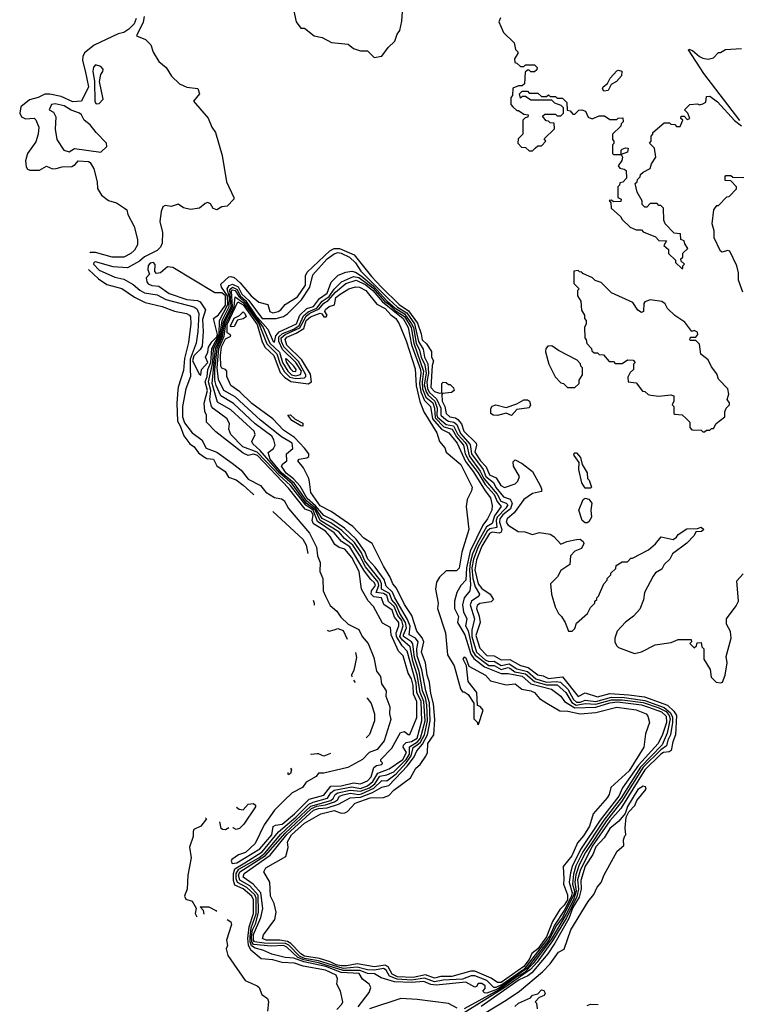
# Model space of a CAD drawing. Extents: x 2380107 to 2585170, y 384273 to 546161.
# Tile 152 of 256: x 2533062 to 2537163, y 411990 to 417598. Entities that reach past the tile are written whole.
import ezdxf

# ---------------------------------------------------------------- set-up
doc = ezdxf.new("R2010")
doc.units = 0

msp = doc.modelspace()

# ---------------------------------------------------------------- linework, layer by layer
at = {"layer": '0CON05XD'}
for points in [[(2534623.3, 417655), (2534637.5, 417585), (2534665, 417550), (2534685, 417550), (2534740, 417505), (2534786.4, 417496.4), (2534838.3, 417468.3), (2534935, 417457.5), (2534963.9, 417433.9), (2535005, 417420), (2535045, 417420), (2535083, 417383), (2535125, 417390), (2535161.7, 417438.3), (2535200, 417475), (2535212.5, 417515), (2535227.5, 417535), (2535240.7, 417589.3), (2535251.2, 417755)], [(2533727.1, 417605), (2533715, 417574.2), (2533685, 417542.9), (2533656.2, 417525), (2533623.8, 417516.2), (2533487.5, 417452.5), (2533431.2, 417408.8), (2533421.7, 417388.3), (2533421.2, 417365), (2533436.5, 417306.5), (2533455.4, 417215), (2533415, 417134.2), (2533365, 417130), (2533299.2, 417159.2), (2533235, 417174), (2533206, 417174), (2533167.5, 417155), (2533118.8, 417141.2), (2533068.8, 417101.2), (2533062.5, 417065), (2533073.6, 417043.6), (2533095, 417032.5), (2533145, 417036.7), (2533155, 417027.5), (2533171.2, 416985), (2533168, 416945), (2533155, 416902.5), (2533106.2, 416835), (2533095.7, 416794.3), (2533100, 416760), (2533106.9, 416746.9), (2533120.3, 416740.3), (2533175, 416740), (2533215, 416763.3), (2533248.8, 416748.8), (2533270.7, 416749.3), (2533305, 416760), (2533359.5, 416760.5), (2533378.1, 416771.9), (2533395, 416793.3), (2533455, 416789.2), (2533463.3, 416785), (2533485, 416747.5), (2533503.8, 416675), (2533506.7, 416636.7), (2533527.8, 416597.8), (2533568.3, 416568.3), (2533613.3, 416555), (2533660, 416525), (2533673.3, 416515), (2533678.3, 416488.3), (2533715, 416420), (2533733.3, 416345), (2533733.3, 416315), (2533716.2, 416285), (2533696.2, 416265), (2533655, 416244.3), (2533590, 416245), (2533495, 416272), (2533465, 416271.2), (2533462.3, 416270)], [(2533771.6, 417615), (2533766.6, 417583.4), (2533727.5, 417505), (2533780, 417485), (2533810, 417455), (2533823, 417413), (2533855, 417360), (2533897.5, 417325), (2533927.5, 417275), (2533972.3, 417232.3), (2534015, 417213.3), (2534077.5, 417205), (2534087.5, 417175), (2534053, 417133), (2534136.1, 417036.1), (2534156.7, 416985), (2534177.5, 416955), (2534216.2, 416825), (2534240, 416675), (2534283.3, 416585), (2534282.5, 416575), (2534245, 416536.2), (2534215, 416532), (2534185, 416514.5), (2534165, 416523.1), (2534149.4, 416549.4), (2534135, 416555.5), (2534119.7, 416550.3), (2534086.4, 416523.6), (2534035, 416517.1), (2533996.6, 416526.6), (2533965, 416546.8), (2533925, 416532.7), (2533890.7, 416539.3), (2533878.5, 416531.5), (2533867.8, 416505), (2533861.1, 416448.9), (2533876.2, 416385), (2533875.2, 416325), (2533865, 416301.5), (2533845, 416282.5), (2533773.4, 416246.6), (2533745, 416222.2), (2533676.6, 416183.4), (2533595, 416189.3), (2533495, 416218.1), (2533484.8, 416215.2), (2533484, 416205), (2533515, 416170.2), (2533605, 416131.2), (2533655, 416119.5), (2533710, 416090), (2533746.7, 416056.7), (2533772.7, 416042.7), (2533845, 416030.7), (2533894.9, 416004.9), (2534055, 415961.6), (2534071.3, 415951.3), (2534083.7, 415925), (2534077.5, 415822.5), (2534067.3, 415755), (2534033.6, 415665), (2534033.9, 415606.1), (2534035.8, 415565), (2534009, 415495), (2533990.1, 415395), (2533991.1, 415335), (2534002.5, 415302.5), (2534044.9, 415244.9), (2534100.3, 415205), (2534125, 415158.2), (2534185, 415134.8), (2534272.7, 415072.7), (2534325, 415032.4), (2534365, 414980.8), (2534434.5, 414945), (2534465, 414907.6), (2534515, 414876.2), (2534555, 414869.2), (2534569.2, 414859.2), (2534595, 414814.4), (2534713.6, 414673.6), (2534752.7, 414592.7), (2534759.7, 414545), (2534775.4, 414505.4), (2534773.3, 414455), (2534790.6, 414415), (2534791.1, 414345), (2534804, 414315), (2534831.9, 414261.9), (2534869.8, 414229.8), (2534892.9, 414195), (2534933.5, 414155), (2534994.2, 414125), (2535013.8, 414085), (2535048.6, 414045), (2535080, 413965), (2535095, 413888), (2535117.5, 413857.5), (2535123.5, 413815), (2535150, 413775), (2535149.6, 413745), (2535170.9, 413685), (2535170, 413645), (2535177.6, 413612.4), (2535139.5, 413490.5), (2535099.3, 413440.7), (2535053.8, 413425), (2535016.1, 413383.9), (2534931.6, 413338.4), (2534795, 413307.1), (2534765, 413305.6), (2534752.1, 413287.9), (2534695.6, 413255), (2534674.6, 413225.4), (2534615, 413195.3), (2534569.1, 413150.9), (2534515, 413096.2), (2534455, 413011.2), (2534403.8, 412905), (2534350, 412855), (2534308.6, 412841.4), (2534270.8, 412815), (2534267.1, 412805), (2534272.4, 412792.4), (2534298.9, 412795), (2534430.9, 412875), (2534498.9, 412955), (2534507.3, 413002.7), (2534519.1, 413010.9), (2534557.1, 413015), (2534627.7, 413075), (2534711.7, 413158.3), (2534795, 413180.5), (2534835, 413232.4), (2534895, 413233.5), (2534965, 413250.4), (2535005, 413244.8), (2535045, 413262.1), (2535065.2, 413285), (2535080.6, 413339.4), (2535095, 413350), (2535126.2, 413355), (2535130, 413365), (2535120, 413375), (2535120, 413385), (2535182, 413448), (2535232.7, 413537.3), (2535255, 413543.3), (2535275, 413526.7), (2535285, 413526.7), (2535325, 413624), (2535325.2, 413714.8), (2535306.6, 413756.6), (2535304.7, 413805), (2535295, 413844.4), (2535276.6, 413876.6), (2535246.5, 413975), (2535221.3, 414001.3), (2535178.4, 414095), (2535175, 414136.7), (2535130.4, 414160.4), (2535077.5, 414255), (2535047.6, 414287.6), (2535009.2, 414355), (2534995.8, 414455), (2534955.2, 414535), (2534915, 414581.9), (2534882.4, 414592.4), (2534858.9, 414608.9), (2534831.1, 414655), (2534804.5, 414685), (2534737.1, 414727.1), (2534728.1, 414745), (2534734.8, 414775), (2534725, 414796.6), (2534689.5, 414809.5), (2534595, 414929.5), (2534418.1, 415115), (2534395, 415123.2), (2534365, 415116.3), (2534335, 415129.4), (2534180.9, 415250.9), (2534127.8, 415305), (2534126.7, 415345), (2534116.9, 415366.9), (2534113.1, 415413.1), (2534133.4, 415485), (2534118.6, 415535), (2534131.2, 415565), (2534134.7, 415605), (2534152.3, 415645), (2534156.8, 415725), (2534198.9, 415805), (2534201.9, 415885), (2534248, 415975), (2534247, 416025), (2534212.7, 416075), (2534209.2, 416090.8), (2534255, 416132.5), (2534265, 416135.5), (2534285, 416128.9), (2534318.9, 416098.9), (2534381.6, 416025), (2534425, 415987.9), (2534475.6, 415975.6), (2534487.5, 415935), (2534505, 415928.4), (2534534.7, 415934.7), (2534550.8, 415945), (2534574.5, 415975.5), (2534645, 416019.3), (2534690.4, 416085), (2534690.8, 416139.2), (2534701.3, 416158.7), (2534829, 416281), (2534855, 416293.9), (2534885, 416295.2), (2534967.5, 416257.5), (2535066.5, 416135), (2535124, 416075), (2535224.1, 415975), (2535278.6, 415938.6), (2535328.6, 415868.6), (2535349.3, 415809.3), (2535355.4, 415775), (2535381.2, 415751.2), (2535408.1, 415708.1), (2535409.2, 415675), (2535420.8, 415655), (2535412.7, 415627.3), (2535405, 415503.1), (2535425, 415480.5), (2535455, 415470), (2535468.3, 415471.7), (2535467.5, 415525), (2535475, 415532.5), (2535491.7, 415531.7), (2535505, 415520), (2535515, 415520), (2535535, 415500), (2535537.5, 415485), (2535522.5, 415475), (2535471.7, 415468.3), (2535467.5, 415462.5), (2535469.7, 415425), (2535484.8, 415395), (2535492.4, 415355), (2535513.8, 415335), (2535545, 415329.5), (2535559.6, 415319.6), (2535579.2, 415295), (2535592.5, 415255), (2535663.4, 415185), (2535666.1, 415175), (2535655.8, 415135), (2535688.4, 415085), (2535720.8, 415050.8), (2535739.5, 415005), (2535777.9, 414987.9), (2535803.1, 414945), (2535825, 414933.9), (2535885.3, 414954.7), (2535901.1, 414968.9), (2535909.4, 414995), (2535876.2, 415055), (2535875, 415080), (2535885, 415090), (2535925, 415070), (2535983.9, 415023.9), (2536027.5, 414945), (2536036.4, 414926.4), (2536035, 414910), (2535985, 414900), (2535934, 414865), (2535880.5, 414789.5), (2535839.2, 414755), (2535834.3, 414735), (2535845, 414718.8), (2535903.1, 414683.1), (2535941.5, 414681.5), (2535985, 414665.7), (2536025, 414677.5), (2536085, 414668), (2536106.2, 414655), (2536145, 414610), (2536180, 414625), (2536235, 414637.5), (2536255, 414638.8), (2536273.3, 414625), (2536276.4, 414613.6), (2536263.9, 414586.1), (2536225, 414570), (2536200, 414545), (2536196.1, 414493.9), (2536145, 414460), (2536127.5, 414425), (2536087.5, 414385), (2536092.5, 414325), (2536113.6, 414253.6), (2536132.5, 414215), (2536149.3, 414199.3), (2536170, 414165), (2536190, 414115), (2536210, 414115), (2536225, 414130), (2536235, 414160), (2536297.5, 414215), (2536315, 414250), (2536340, 414275), (2536340, 414285), (2536350, 414295), (2536350, 414305), (2536360, 414315), (2536390, 414385), (2536410, 414405), (2536410, 414415), (2536430, 414435), (2536430, 414445), (2536458.3, 414471.7), (2536461.7, 414488.3), (2536495, 414510), (2536525, 414510), (2536545, 414530), (2536555, 414530), (2536645, 414577.5), (2536685, 414612.5), (2536718.3, 414651.7), (2536785, 414637.5), (2536805, 414650), (2536813.6, 414666.4), (2536863, 414697), (2536925, 414700), (2536945, 414707.5), (2536960, 414695), (2536947, 414683), (2536915, 414680), (2536905, 414660), (2536863, 414617), (2536782.5, 414555), (2536766.7, 414525), (2536734.3, 414495.7), (2536721.2, 414468.8), (2536685, 414446.7), (2536671.2, 414428.8), (2536622.5, 414335), (2536616.4, 414293.6), (2536595, 414240), (2536560, 414200), (2536513.6, 414166.4), (2536467.5, 414115), (2536452.5, 414075), (2536452.5, 414055), (2536463.6, 414033.6), (2536475, 414022.5), (2536565, 413987.5), (2536605, 413997.5), (2536683.6, 414036.4), (2536775, 414050), (2536815, 414067.5), (2536888.3, 414068.3), (2536890, 414055), (2536880, 414045), (2536905, 414020), (2536918.3, 414031.7), (2536921.7, 414048.3), (2536945, 414050), (2536950, 414025), (2536960, 414015), (2536960, 413955), (2536997, 413897), (2537003, 413853), (2537030, 413825), (2537055, 413820), (2537067.5, 413825), (2537082.5, 413865), (2537092.5, 413935), (2537088.3, 413971.7), (2537117.1, 414075), (2537112.9, 414112.9)], [(2535801.7, 417608.3), (2535792.5, 417585), (2535820, 417525), (2535880, 417465), (2535888.3, 417428.3), (2535900, 417415), (2535900, 417405), (2535882.5, 417375), (2535883, 417353), (2535895, 417350), (2535915, 417330), (2535935, 417330), (2535945, 417340), (2535995, 417340), (2536010, 417325), (2536008.3, 417311.7), (2535995, 417300), (2535975, 417300), (2535965, 417310), (2535955, 417310), (2535941.7, 417298.3), (2535938.3, 417231.7), (2535925, 417220), (2535905, 417220), (2535871.7, 417208.3), (2535870, 417165), (2535860, 417155), (2535860, 417115), (2535871.7, 417101.7), (2535895, 417080), (2535905, 417080), (2535935, 417060), (2535960, 417055), (2535958.3, 417041.7), (2535941.7, 417038.3), (2535930, 417025), (2535930, 416945), (2535901.7, 416918.3), (2535900, 416895), (2535921.7, 416871.7), (2535945, 416870), (2535965, 416850), (2535985, 416850), (2536000, 416865), (2536015, 416880), (2536035, 416880), (2536060, 416905), (2536051.7, 416918.3), (2536110, 416975), (2536108.3, 417008.3), (2536085, 417010), (2536075, 417020), (2536061.7, 417021.7), (2536041.7, 417048.3), (2536055, 417060), (2536115, 417060), (2536125, 417050), (2536145, 417050), (2536160, 417065), (2536160, 417095), (2536148.3, 417108.3), (2536111.7, 417121.7), (2536095, 417140), (2535975, 417140), (2535945, 417160), (2535925, 417160), (2535915, 417150), (2535910, 417175), (2535925, 417190), (2535955, 417190), (2535965, 417180), (2536015, 417180), (2536035, 417160), (2536065, 417160), (2536075, 417170), (2536085, 417160), (2536115, 417160), (2536125, 417150), (2536155, 417150), (2536180, 417125), (2536181.7, 417081.7), (2536198.3, 417078.3), (2536215, 417060), (2536225, 417060), (2536247.5, 417082.5), (2536265, 417083.8), (2536286.4, 417076.4), (2536301.7, 417041.7), (2536325, 417032.5), (2536365, 417050), (2536395, 417050), (2536425, 417030), (2536465, 417030), (2536473, 417037), (2536498.3, 417038.3), (2536500, 417015), (2536490, 417005), (2536488.3, 416991.7), (2536440, 416945), (2536440, 416915), (2536447.5, 416905), (2536447.5, 416892.5), (2536440, 416885), (2536440, 416835), (2536445, 416830), (2536490, 416830), (2536490, 416855), (2536495, 416860), (2536515, 416867.5), (2536530, 416865), (2536525, 416842.5), (2536490, 416830), (2536497.5, 416815), (2536492.5, 416795), (2536472.5, 416765), (2536481.7, 416751.7), (2536507, 416747), (2536518.3, 416738.3), (2536520, 416695), (2536498.3, 416671.7), (2536481.7, 416668.3), (2536480, 416655), (2536470, 416645), (2536470, 416585), (2536490, 416575), (2536488.3, 416561.7), (2536445, 416560), (2536435, 416570), (2536421.7, 416568.3), (2536430, 416555), (2536432.5, 416525), (2536486.4, 416476.4), (2536495, 416460), (2536540, 416415), (2536575, 416400), (2536605, 416400), (2536615, 416390), (2536685, 416360), (2536705, 416340), (2536748.3, 416338.3), (2536731.7, 416311.7), (2536758.3, 416288.3), (2536760, 416265), (2536798.3, 416228.3), (2536800, 416215), (2536835, 416180), (2536840, 416180), (2536840, 416195), (2536850, 416205), (2536831.7, 416221.7), (2536830, 416235), (2536840, 416245), (2536841.7, 416268.3), (2536870, 416295), (2536851.7, 416321.7), (2536848.3, 416338.3), (2536830, 416345), (2536828.3, 416378.3), (2536791.7, 416381.7), (2536740, 416435), (2536732.5, 416455), (2536730, 416525), (2536715, 416540), (2536705, 416540), (2536695, 416550), (2536655, 416550), (2536635, 416530), (2536625, 416530), (2536610, 416545), (2536610, 416565), (2536580, 416615), (2536570, 416665), (2536580, 416675), (2536581.7, 416688.3), (2536598.3, 416701.7), (2536600, 416715), (2536615, 416730), (2536655, 416750), (2536663, 416777), (2536687.5, 416815), (2536680, 416865), (2536650, 416895), (2536660, 416905), (2536660, 416935), (2536670, 416945), (2536670, 416955), (2536735, 417010), (2536765, 417010), (2536773, 417003), (2536795, 417000), (2536805, 416990), (2536825, 416990), (2536840, 417025), (2536830, 417035), (2536831.7, 417048.3), (2536848.3, 417048.3), (2536865, 417030), (2536880, 417035), (2536870, 417065), (2536850, 417085), (2536880, 417115), (2536925, 417117.5), (2536935, 417112.5), (2536955, 417117.5), (2536972.5, 417127.5), (2536975, 417160), (2536995, 417162), (2537039.1, 417129.1), (2537135, 417024), (2537175, 416993.3)], [(2537165, 417022.5), (2536961.1, 417291.1), (2536873.8, 417425), (2536875, 417430), (2536895, 417422.5), (2536935, 417387.5), (2536955, 417377.5), (2536985, 417372.5), (2537015, 417380), (2537045, 417410), (2537055, 417410), (2537083, 417427), (2537175, 417432.5)], [(2533498.3, 417118.3), (2533515, 417120), (2533537.5, 417145), (2533518.2, 417245), (2533524.6, 417285), (2533536.7, 417303.3), (2533537.3, 417315), (2533525, 417330.8), (2533495, 417340), (2533483.2, 417326.8), (2533478.8, 417305), (2533488.1, 417245), (2533491.2, 417131.2), (2533498.3, 417118.3)], [(2536391.2, 417191.2), (2536383.3, 417203.3), (2536386.7, 417215), (2536412.5, 417235), (2536426.7, 417265), (2536464.2, 417305.8), (2536475, 417310), (2536492.5, 417305), (2536492.3, 417277.7), (2536463.3, 417245), (2536431.7, 417228.3), (2536415, 417193.8), (2536391.2, 417191.2)], [(2533525, 416842.9), (2533558.6, 416875), (2533556.9, 416895), (2533497.9, 416955), (2533465, 416998.5), (2533429.4, 417025), (2533414.4, 417055), (2533402.5, 417065), (2533355, 417081.6), (2533315, 417107.7), (2533265, 417117.9), (2533243.3, 417115), (2533230, 417085), (2533255, 417070), (2533268.8, 417045), (2533264.3, 416974.3), (2533273.8, 416915), (2533314.3, 416855), (2533344.3, 416845.7), (2533375.6, 416864.4), (2533525, 416842.9)], [(2537183.3, 416045), (2537157.5, 416115), (2537158, 416155), (2537148.8, 416195), (2537108.3, 416278.3), (2537095, 416282.5), (2537065, 416273.3), (2537055, 416280), (2537020, 416355), (2537020, 416395), (2537007.5, 416435), (2537017.5, 416515), (2537035, 416540), (2537045, 416540), (2537091.7, 416588.3), (2537105, 416590), (2537147.5, 416635), (2537147.5, 416645), (2537115, 416680), (2537081.7, 416681.7), (2537082.5, 416705), (2537085, 416710), (2537115, 416710), (2537125, 416700), (2537188.3, 416698.3)], [(2534868.8, 411961.2), (2534898.5, 411991.5), (2534902.9, 412005), (2534890.4, 412065), (2534869.5, 412105), (2534873.5, 412135), (2534865, 412156.7), (2534805.5, 412185), (2534677.8, 412207.8), (2534628, 412225), (2534557.2, 412227.2), (2534505, 412242.9), (2534439.3, 412249.3), (2534378.9, 412298.9), (2534366.6, 412326.6), (2534362.6, 412365), (2534369.1, 412430.9), (2534395, 412507.8), (2534395, 412585.4), (2534385.4, 412605), (2534335, 412648.3), (2534289.2, 412669.2), (2534280.6, 412695), (2534280.1, 412735), (2534289.2, 412760.8), (2534344.8, 412795), (2534445, 412858.4), (2534537.3, 412972.7), (2534635, 413055.7), (2534710.3, 413129.7), (2534735, 413141.7), (2534816.7, 413163.3), (2534836, 413195), (2534855, 413209.2), (2534955, 413228), (2535005, 413219.8), (2535045, 413234.4), (2535075, 413259.5), (2535103.8, 413306.2), (2535168.5, 413331.5), (2535244.6, 413385), (2535266.5, 413425), (2535248.3, 413455), (2535249.2, 413465), (2535265, 413481.2), (2535295, 413487.3), (2535327.3, 413505), (2535354.2, 413605), (2535349.2, 413715), (2535326, 413765), (2535321.6, 413818.4), (2535270.3, 414000.3), (2535241.1, 414031.1), (2535209.1, 414085), (2535207.5, 414105), (2535223.3, 414145), (2535222, 414165), (2535198.8, 414195), (2535185, 414235.6), (2535137.1, 414267.1), (2535124.8, 414304.8), (2535081.1, 414311.1), (2535064.6, 414325), (2535067.2, 414345), (2535089.4, 414375), (2535085, 414390.4), (2535061, 414411), (2535023.1, 414463.1), (2534943, 414595), (2534895.8, 414625.8), (2534854.5, 414675), (2534759.2, 414739.2), (2534735, 414804.9), (2534692.1, 414832.1), (2534606.4, 414945), (2534541.9, 415001.9), (2534465, 415083.7), (2534415, 415134.6), (2534333.8, 415165), (2534266.1, 415235), (2534254.4, 415265), (2534258.1, 415295), (2534244.7, 415325), (2534165, 415382.4), (2534155.5, 415395), (2534145.5, 415435), (2534151.1, 415485), (2534138.2, 415535), (2534162.1, 415645), (2534167.5, 415725), (2534203.8, 415795), (2534216.2, 415885), (2534256.6, 415965), (2534257.2, 416015), (2534244.6, 416065), (2534255.7, 416084.3), (2534275, 416092.2), (2534306.9, 416076.9), (2534329, 416035), (2534367.6, 415997.6), (2534445, 415895.7), (2534524, 415896), (2534565, 415908), (2534588.2, 415921.8), (2534668.8, 416001.2), (2534715.2, 416075), (2534732.5, 416145), (2534815, 416235.5), (2534855, 416264.8), (2534875, 416270.9), (2534895, 416267.4), (2534941.3, 416245), (2534975, 416213.3), (2535006.9, 416165), (2535165, 416006), (2535215, 415960.2), (2535267.8, 415927.8), (2535311.3, 415865), (2535335.3, 415765), (2535361.9, 415721.9), (2535369.8, 415675), (2535387.8, 415637.8), (2535392.7, 415585), (2535382.5, 415535), (2535386.8, 415495), (2535398, 415475), (2535438, 415438), (2535462.1, 415385), (2535462.4, 415345), (2535490.3, 415320.3), (2535505, 415310.7), (2535535.4, 415305.4), (2535552.9, 415292.9), (2535575, 415240), (2535628.9, 415178.9), (2535636.1, 415125), (2535703.9, 415035), (2535719.3, 414995), (2535762.2, 414962.2), (2535775, 414932.5), (2535819.6, 414879.6), (2535857.5, 414867.5), (2535868.4, 414845), (2535858.1, 414811.9), (2535815, 414777.8), (2535798, 414755), (2535796.7, 414735), (2535808.7, 414695), (2535805, 414678.9), (2535795, 414672.3), (2535755, 414679.1), (2535739.5, 414670.5), (2535695, 414599.2), (2535665, 414521.1), (2535656.1, 414465), (2535674, 414385), (2535695, 414357.6), (2535743.5, 414325), (2535762.7, 414295), (2535748.1, 414281.9), (2535685, 414272.9), (2535668.4, 414261.6), (2535665.7, 414245), (2535680.6, 414200.6), (2535685.2, 414164.8), (2535661.1, 414091.1), (2535685, 414018.2), (2535725, 413977.1), (2535765, 413973.8), (2535805, 413952.6), (2535855, 413953.6), (2535915, 413919.7), (2535958.7, 413908.7), (2536015, 413865.5), (2536045, 413860.7), (2536075, 413845.2), (2536155, 413854.3), (2536245, 413742.7), (2536285, 413764.6), (2536355, 413741.8), (2536425, 413761), (2536532.7, 413752.7), (2536621.8, 413741.8), (2536753.3, 413693.3), (2536790.1, 413660.1), (2536805.3, 413635), (2536798.4, 413525), (2536783.2, 413485), (2536774.6, 413435.4), (2536762.4, 413427.6), (2536730.4, 413425), (2536715.1, 413414.9), (2536624.3, 413325), (2536487.3, 413105), (2536424.9, 413035.1), (2536325, 412891.3), (2536255, 412751.4), (2536241.6, 412698.4), (2536246.4, 412645), (2536236.4, 412603.6), (2536177.1, 412482.9), (2536098.3, 412351.7), (2536010.1, 412229.9), (2535972.5, 412187.5), (2535826.8, 412085), (2535595, 411942)], [(2534095, 415572.5), (2534099.2, 415605), (2534135.1, 415645), (2534121.4, 415675), (2534135, 415703.3), (2534138.4, 415731.6), (2534156.7, 415763.3), (2534185, 415790.7), (2534189.6, 415805), (2534167.5, 415895), (2534195, 415916.4), (2534235, 415971), (2534235, 416025.6), (2534215, 416041), (2534175, 416042.5), (2533935, 416187.1), (2533905, 416189.2), (2533865, 416156.7), (2533841.4, 416151.4), (2533832.5, 416162.5), (2533835, 416203.8), (2533825, 416213.9), (2533805, 416210), (2533795, 416197.1), (2533792.2, 416172.2), (2533801.7, 416148.3), (2533783.3, 416126.7), (2533786.7, 416105), (2533795, 416093.8), (2533814.5, 416084.5), (2533855, 416080.6), (2533915, 416037.7), (2534015, 416003.9), (2534075, 415997.6), (2534090.2, 415990.2), (2534121.3, 415945), (2534105, 415890), (2534105.6, 415855.6), (2534108.6, 415821.4), (2534102.1, 415737.9), (2534091.7, 415718.3), (2534055, 415683.5), (2534046.8, 415655), (2534085, 415580), (2534095, 415572.5)], [(2533454.8, 416175.5), (2533512.3, 416122.3), (2533559.5, 416089.5), (2533645, 416065.7), (2533717, 416017), (2533777.7, 415987.7), (2533875, 415963.8), (2533945, 415938), (2534012.5, 415925), (2534030, 415915), (2534035.7, 415905), (2534037, 415867), (2534025, 415760), (2534001.7, 415668.3), (2533995, 415600), (2533965.8, 415504.2), (2533962.2, 415468.2), (2533961.8, 415463.2), (2533957.3, 415413.1), (2533960.8, 415310.8), (2533976.7, 415285), (2533997, 415227), (2534032, 415182), (2534056, 415165), (2534080.5, 415130.5), (2534109.3, 415109.3), (2534128.8, 415098.8), (2534166, 415095), (2534185.9, 415055.9), (2534232.5, 415025), (2534252, 414992), (2534295, 414976), (2534335, 414946.2), (2534392.5, 414895), (2534396.5, 414890.6)], [(2534991.5, 411975), (2535053.7, 412056.3), (2535062.3, 412085), (2535053.7, 412105), (2535015, 412132.6), (2534996.4, 412165), (2534895, 412170.3), (2534805.9, 412205), (2534682.1, 412232.1), (2534625, 412253.2), (2534575, 412255.9), (2534500, 412275), (2534448.2, 412298.2), (2534405, 412309.1), (2534383.7, 412323.7), (2534375.7, 412345.7), (2534375, 412375), (2534381.5, 412425), (2534409.8, 412505), (2534410.5, 412595), (2534402.8, 412612.8), (2534357.6, 412655), (2534303.6, 412683.6), (2534296.3, 412705), (2534296.2, 412735), (2534311.1, 412758.9), (2534425.5, 412824.5), (2534459.1, 412850.9), (2534550.8, 412959.2), (2534721.1, 413118.9), (2534835, 413151), (2534848.4, 413161.6), (2534859.2, 413185), (2534874.7, 413195.3), (2534945, 413209.3), (2535005, 413203.4), (2535055, 413222.2), (2535085.2, 413244.8), (2535115, 413289.9), (2535155, 413296.4), (2535195, 413314.3), (2535264.1, 413385), (2535282.9, 413415), (2535282.8, 413457.2), (2535330, 413485), (2535346, 413505), (2535372.3, 413605), (2535365.4, 413715), (2535344.1, 413765), (2535326.6, 413866.6), (2535301.7, 413945), (2535288.2, 414025), (2535243.4, 414063.4), (2535228, 414085), (2535247.6, 414145), (2535240.4, 414175), (2535216.1, 414205), (2535195.5, 414255.5), (2535163.6, 414283.6), (2535155, 414318.1), (2535135, 414330), (2535093.2, 414335), (2535108.9, 414375), (2535104.4, 414395), (2535032.1, 414482.1), (2534998.2, 414548.2), (2534959.9, 414605), (2534912.9, 414642.9), (2534880.2, 414680.2), (2534775, 414746), (2534745.6, 414805.6), (2534694.8, 414844.8), (2534615, 414954.6), (2534544.2, 415014.2), (2534433.4, 415143.4), (2534391.8, 415181.8), (2534384.5, 415195.5), (2534404.4, 415235), (2534397.8, 415255), (2534264.7, 415375), (2534189.3, 415419.3), (2534158.9, 415525), (2534177.6, 415725), (2534211.1, 415795), (2534223.8, 415876.2), (2534266.7, 415965), (2534258.9, 416061.1), (2534275, 416073.6), (2534300.8, 416060.8), (2534319.3, 416025), (2534348.4, 415998.4), (2534405, 415917.1), (2534475.9, 415835.9), (2534506, 415764), (2534515, 415760.9), (2534522.6, 415797.4), (2534541, 415819), (2534639.2, 415865), (2534659.4, 415915), (2534697.7, 415952.3), (2534736.3, 415965), (2534770, 416010), (2534815, 416040.8), (2534838, 416102), (2534877.8, 416142.2), (2534920.8, 416159.2), (2534955.3, 416164.7), (2534975, 416159.3), (2535008.1, 416138.1), (2535079, 416079), (2535155, 415996.6), (2535202, 415955), (2535255, 415922.5), (2535295.8, 415865), (2535305.8, 415845), (2535321.9, 415755), (2535340.2, 415715), (2535349.4, 415675), (2535371.3, 415631.3), (2535377.9, 415585), (2535367.8, 415517.8), (2535377.6, 415477.6), (2535389.1, 415459.1), (2535427.1, 415425), (2535442, 415385), (2535439.4, 415345), (2535443.8, 415333.8), (2535492.8, 415292.8), (2535535, 415284.3), (2535559.2, 415235), (2535600.1, 415190.1), (2535610.2, 415175), (2535622.9, 415112.9), (2535687, 415027), (2535707, 414985), (2535783.5, 414895), (2535804.4, 414855), (2535834.3, 414844.3), (2535843.2, 414835), (2535833.1, 414815), (2535783.2, 414765), (2535777.6, 414745), (2535781.2, 414705), (2535741.4, 414698.6), (2535725.5, 414684.5), (2535675, 414595.8), (2535648.1, 414525), (2535639.2, 414475), (2535643.6, 414415), (2535658.2, 414368.2), (2535681.4, 414325), (2535678.2, 414315), (2535636.5, 414285), (2535629.7, 414265), (2535653.7, 414185), (2535639, 414121), (2535638.8, 414085), (2535665, 413995.6), (2535715, 413951.1), (2535735, 413943), (2535765, 413945.1), (2535805, 413919.3), (2535851.7, 413928.3), (2535895, 413899.7), (2535955.7, 413885.7), (2536003.6, 413843.6), (2536065, 413824.8), (2536118.9, 413828.9), (2536143.8, 413823.8), (2536185.2, 413785.2), (2536217.4, 413725), (2536235, 413710.6), (2536255, 413710.9), (2536285, 413722.5), (2536345.6, 413715), (2536435, 413738.8), (2536506.5, 413736.5), (2536625, 413719.6), (2536735, 413680.5), (2536770.4, 413650.4), (2536782.2, 413625), (2536781.2, 413595), (2536770.6, 413525), (2536754.9, 413495), (2536747.1, 413462.9), (2536715, 413439.6), (2536615, 413339.9), (2536493.5, 413146.5), (2536405, 413035), (2536285.9, 412855), (2536250.1, 412785), (2536231.9, 412728.1), (2536226.1, 412685), (2536233.8, 412633.8), (2536217.5, 412585), (2536176.5, 412503.5), (2536090.2, 412359.8), (2535988.5, 412221.5), (2535938.7, 412171.3), (2535895, 412147), (2535796.6, 412073.4), (2535595.9, 411965)], [(2535725, 412053.8), (2535711.4, 412055), (2535701.2, 412065), (2535715, 412080), (2535715.3, 412094.7), (2535695, 412107.8), (2535675, 412107.8), (2535665, 412091.2), (2535655, 412088.5), (2535605.2, 412115.2), (2535435, 412098.8), (2535405, 412102.6), (2535365, 412119.3), (2535295, 412113.8), (2535198.1, 412118.1), (2535121.4, 412141.4), (2535085, 412162.7), (2535045, 412164.8), (2535002.8, 412182.8), (2534905, 412181.7), (2534765, 412226.1), (2534682.4, 412242.4), (2534647.5, 412257.5), (2534585, 412316), (2534565.2, 412324.8), (2534495, 412320.4), (2534395, 412330.3), (2534385, 412346.5), (2534383.3, 412375), (2534389.4, 412415), (2534407.9, 412452.1), (2534424.1, 412515), (2534421.9, 412611.9), (2534373.8, 412663.8), (2534316.2, 412696.2), (2534309.8, 412725), (2534317.6, 412745), (2534463.2, 412836.8), (2534574.4, 412965), (2534725, 413106), (2534755, 413118.9), (2534805, 413125.7), (2534857, 413143), (2534873, 413155), (2534884, 413175), (2534905, 413183.7), (2534945, 413191.8), (2534995, 413185.8), (2535010.4, 413189.6), (2535079.8, 413220.2), (2535125, 413264.8), (2535155, 413263.4), (2535207, 413303), (2535264.7, 413365.3), (2535293.2, 413405), (2535305, 413451.7), (2535324.7, 413465.3), (2535347.1, 413482.9), (2535368.5, 413525), (2535386.7, 413605), (2535382.2, 413695), (2535374.4, 413735), (2535357.9, 413775), (2535338.4, 413885), (2535311.9, 413965), (2535303.1, 414043.1), (2535295.1, 414055.1), (2535250.1, 414085), (2535249, 414095), (2535266.7, 414135), (2535261, 414165), (2535229.3, 414215), (2535207, 414265), (2535182.7, 414292.7), (2535168.9, 414328.9), (2535124.5, 414354.5), (2535123.8, 414385), (2535115.9, 414405), (2535029.3, 414515), (2535010.8, 414560.8), (2534969.8, 414619.8), (2534898, 414688), (2534835, 414732.2), (2534785, 414757.5), (2534747.9, 414815), (2534697.7, 414855), (2534627.2, 414957.2), (2534555, 415017.5), (2534489.5, 415095), (2534478, 415132), (2534509.5, 415155), (2534517.3, 415175), (2534510.4, 415205), (2534498.4, 415225), (2534403.8, 415295), (2534280.8, 415410.8), (2534209.5, 415455), (2534181.4, 415515), (2534174.9, 415544.9), (2534174.2, 415604.2), (2534186.8, 415725), (2534218.2, 415795), (2534231.7, 415875), (2534275, 415965), (2534269.2, 416050.8), (2534275, 416058.8), (2534289.8, 416055), (2534310.7, 416020.7), (2534348.2, 415985), (2534449.2, 415845), (2534487.5, 415755), (2534543.4, 415703.4), (2534560.1, 415645), (2534590, 415595), (2534611.5, 415575), (2534635, 415570), (2534663.3, 415576.7), (2534668.2, 415595), (2534635, 415644.6), (2534559.4, 415719.4), (2534538.7, 415765), (2534539.2, 415790.8), (2534559.8, 415810.2), (2534624.3, 415835), (2534654.3, 415855), (2534679.6, 415910.4), (2534705.4, 415934.6), (2534755, 415955.3), (2534785, 415994.5), (2534825, 416021), (2534855, 416063.4), (2534895.6, 416105), (2534965, 416134.9), (2534995, 416129.5), (2535075, 416069.8), (2535143.4, 415993.4), (2535167.4, 415975), (2535202.2, 415942.2), (2535255, 415906.7), (2535292.7, 415845), (2535308.1, 415755), (2535364, 415595), (2535355.1, 415534.9), (2535358.2, 415495), (2535377.4, 415447.4), (2535416.2, 415415), (2535425.7, 415385), (2535429.4, 415329.4), (2535479.1, 415279.1), (2535525.9, 415265.9), (2535550.9, 415220.9), (2535591, 415175), (2535601.6, 415125), (2535622.8, 415082.8), (2535675, 415016.2), (2535715, 414949.9), (2535765, 414892.5), (2535782.8, 414852.8), (2535805.9, 414825), (2535768.6, 414771.4), (2535755, 414728.5), (2535721.3, 414708.7), (2535671.1, 414618.9), (2535642.2, 414555), (2535628.8, 414505), (2535625.2, 414464.8), (2535631.9, 414378.1), (2535627.2, 414345), (2535595.2, 414304.8), (2535585.8, 414265), (2535590.3, 414225), (2535609.5, 414185), (2535602.6, 414145), (2535616.9, 414116.9), (2535643.2, 414003.2), (2535657.5, 413977.5), (2535735, 413920.1), (2535765, 413919.9), (2535805, 413896.3), (2535845, 413907.4), (2535855, 413905.1), (2535883.6, 413883.6), (2535945, 413872), (2535995, 413827.9), (2536065, 413810.1), (2536125, 413809), (2536175, 413766.3), (2536208.8, 413708.8), (2536233.9, 413693.9), (2536285, 413703.7), (2536345, 413698.8), (2536435, 413724.3), (2536495, 413724.9), (2536615, 413708.2), (2536705, 413678.3), (2536745, 413657.5), (2536763.7, 413635), (2536768.3, 413615), (2536751.8, 413535), (2536722.5, 413467.5), (2536599.2, 413340.8), (2536490.1, 413165), (2536391.2, 413038.8), (2536271.4, 412858.6), (2536231.4, 412778.6), (2536218.1, 412731.9), (2536212.2, 412675), (2536222.9, 412635), (2536220.5, 412615), (2536155, 412485), (2536121.8, 412438.2), (2536076.7, 412355), (2535953.1, 412195), (2535785, 412075.7), (2535725, 412053.8)], [(2536965, 415250), (2536975, 415260), (2536995, 415260), (2537005, 415270), (2537015, 415270), (2537031.7, 415298.3), (2537080, 415335), (2537080, 415365), (2537087.5, 415385), (2537107.5, 415405), (2537107.5, 415415), (2537092.5, 415435), (2537102.5, 415465), (2537097.5, 415495), (2537045, 415550), (2537035, 415580), (2537005, 415620), (2536985, 415660), (2536943, 415693), (2536935, 415750), (2536915, 415770), (2536885, 415770), (2536880, 415775), (2536885, 415790), (2536915, 415790), (2536926, 415804), (2536925, 415817.5), (2536905, 415826.7), (2536892.5, 415822.5), (2536852.5, 415875), (2536795, 415912.5), (2536753.6, 415953.6), (2536739.3, 415979.3), (2536721.7, 415991.7), (2536655, 416002.5), (2536625, 415990), (2536618.3, 415981.7), (2536616.7, 415935), (2536605, 415930), (2536585, 415943.3), (2536556.1, 415986.1), (2536435, 416042.5), (2536375, 416100), (2536341.7, 416111.7), (2536327, 416127), (2536271.7, 416151.7), (2536265, 416160), (2536251.7, 416161.7), (2536245, 416170), (2536220, 416165), (2536220, 416095), (2536250, 416065), (2536240, 416055), (2536240, 416025), (2536260, 415995), (2536263, 415943), (2536280, 415915), (2536280, 415895), (2536290, 415885), (2536290, 415865), (2536280, 415845), (2536282.5, 415785), (2536290, 415775), (2536293, 415753), (2536320, 415725), (2536321.7, 415711.7), (2536335, 415700), (2536355, 415700), (2536365, 415690), (2536388.3, 415688.3), (2536421.7, 415651.7), (2536445, 415650), (2536455, 415640), (2536495, 415640), (2536525, 415660), (2536558.3, 415658.3), (2536570, 415645), (2536560, 415635), (2536560, 415605), (2536541.7, 415588.3), (2536528.3, 415561.7), (2536530, 415535), (2536575, 415530), (2536611.7, 415481.7), (2536625, 415480), (2536643, 415463), (2536658.3, 415458.3), (2536705, 415452.5), (2536771.7, 415461.7), (2536790, 415455), (2536790, 415425), (2536780, 415405), (2536790, 415395), (2536790, 415355), (2536795, 415350), (2536836.4, 415346.4), (2536858.3, 415328.3), (2536880, 415305), (2536880, 415275), (2536891.7, 415261.7), (2536945, 415260), (2536955, 415250), (2536965, 415250)], [(2535775, 412084.8), (2535764.7, 412085), (2535724.3, 412125), (2535655, 412153.1), (2535635, 412152.7), (2535585, 412133.5), (2535475, 412127), (2535425, 412117.2), (2535368.2, 412138.2), (2535295, 412128.1), (2535212.8, 412132.8), (2535170.5, 412150.5), (2535151.2, 412185), (2535135, 412193.8), (2535085, 412184.2), (2535045, 412185.6), (2534985, 412201.5), (2534905, 412193.1), (2534765, 412237.4), (2534685, 412251.6), (2534657.2, 412265), (2534596.4, 412326.4), (2534576.7, 412336.7), (2534455, 412337.5), (2534401.2, 412345), (2534393.9, 412355), (2534395, 412387.5), (2534436, 412485), (2534447.4, 412535), (2534436.7, 412625), (2534393.6, 412673.6), (2534336.7, 412715), (2534341.6, 412735), (2534490.5, 412839.5), (2534585, 412956.7), (2534736.9, 413095), (2534765, 413106), (2534815, 413109.8), (2534879.3, 413130.7), (2534945, 413165.5), (2535005, 413168.8), (2535073.5, 413196.5), (2535125, 413227.2), (2535165, 413236.6), (2535271.8, 413348.2), (2535310, 413400), (2535325, 413433.1), (2535358.4, 413471.6), (2535385.6, 413525), (2535402.2, 413605), (2535397, 413707), (2535376.8, 413775), (2535353.9, 413895), (2535327.8, 413975), (2535324.6, 414015.4), (2535332.2, 414055), (2535318.6, 414075), (2535280.9, 414095), (2535286.7, 414143.3), (2535272, 414182), (2535200.5, 414305), (2535187.5, 414337.5), (2535150.5, 414370.5), (2535138.4, 414408.4), (2535088.8, 414478.8), (2535046.7, 414525), (2535028.8, 414568.8), (2534978.7, 414638.7), (2534912.4, 414702.4), (2534841.6, 414751.6), (2534795, 414773), (2534748.5, 414828.5), (2534700.5, 414870.5), (2534661.3, 414941.3), (2534622.3, 414982.3), (2534580.3, 415015), (2534554.7, 415055), (2534561.1, 415068.9), (2534584.2, 415085), (2534583.6, 415125), (2534618.2, 415155), (2534615.3, 415185), (2534555, 415222.3), (2534435, 415317.6), (2534290.3, 415450.3), (2534225.8, 415485.8), (2534195, 415548.8), (2534188.3, 415615), (2534196.4, 415725), (2534226.8, 415795), (2534236.5, 415865), (2534283.8, 415965), (2534290.3, 416019.7), (2534337.9, 415985), (2534425, 415866.6), (2534471.2, 415751.2), (2534527.4, 415695), (2534546.9, 415635), (2534572.2, 415592.2), (2534601.8, 415561.8), (2534635, 415553.3), (2534685, 415558.1), (2534693.8, 415565), (2534693.3, 415575), (2534650.8, 415650.8), (2534568.4, 415735), (2534554.2, 415765), (2534552.7, 415785), (2534575, 415804.1), (2534658.2, 415841.8), (2534695, 415908.8), (2534715, 415925.4), (2534769.7, 415950.3), (2534795, 415984), (2534820.9, 415999.1), (2534861.2, 416045), (2534920.2, 416095), (2534980, 416115), (2535035, 416087.2), (2535075, 416055), (2535129.9, 415989.9), (2535247.7, 415895), (2535275.3, 415845), (2535295.7, 415745), (2535345.4, 415605), (2535348.2, 415585), (2535340, 415525), (2535348.6, 415478.6), (2535368.2, 415428.2), (2535403.3, 415395), (2535414.3, 415325), (2535466.2, 415266.2), (2535508.3, 415245), (2535554.8, 415185), (2535601.8, 415081.8), (2535646.6, 415025), (2535713.9, 414913.9), (2535745.8, 414874.2), (2535755, 414830), (2535752.5, 414805), (2535728.2, 414755), (2535701.5, 414718.5), (2535628.9, 414571.1), (2535608.4, 414475), (2535605.2, 414405), (2535575.2, 414374.8), (2535553.9, 414336.1), (2535540, 414285), (2535539.2, 414245), (2535561.8, 414198.2), (2535557.8, 414165), (2535599.2, 414095), (2535633.2, 413983.2), (2535649.7, 413959.7), (2535711.3, 413911.3), (2535805, 413873.3), (2535845, 413874.4), (2535925, 413858.9), (2535975, 413814.3), (2536092.7, 413785), (2536145.5, 413745.5), (2536166.6, 413715), (2536225, 413679.1), (2536345, 413681.6), (2536425, 413706.1), (2536468.1, 413711.9), (2536604.5, 413695.5), (2536645, 413682.9), (2536718.7, 413655), (2536745, 413630.6), (2536747.8, 413595), (2536725, 413526.8), (2536699.8, 413475), (2536588.8, 413351.2), (2536497.5, 413222.5), (2536476.1, 413175), (2536370.6, 413039.4), (2536257.6, 412872.4), (2536210, 412775), (2536200.5, 412739.5), (2536193.9, 412685), (2536209.6, 412625), (2536205, 412601.5), (2536165, 412524.9), (2536109.6, 412440.4), (2536085, 412384.5), (2536045, 412330.1), (2535935, 412189), (2535815.6, 412105), (2535775, 412084.8)], [(2535805, 412113.3), (2535785, 412113.5), (2535749.4, 412139.4), (2535655, 412178.4), (2535632.2, 412177.8), (2535525, 412148.9), (2535462.5, 412147.5), (2535425, 412138.5), (2535375, 412158.5), (2535305, 412143.6), (2535215, 412147.3), (2535185, 412162.3), (2535162.6, 412202.6), (2535145, 412212.8), (2535085, 412204), (2534985, 412220.7), (2534925, 412208.3), (2534895, 412208.8), (2534865, 412214.8), (2534832.1, 412232.1), (2534771.2, 412251.2), (2534685, 412264.9), (2534665, 412277.8), (2534607.1, 412337.1), (2534588.1, 412348.1), (2534545, 412355.5), (2534466, 412355), (2534446.7, 412365), (2534452.5, 412385), (2534516.4, 412473.6), (2534524.5, 412515), (2534512.7, 412565), (2534491.4, 412605), (2534488.6, 412685), (2534454, 412745), (2534465, 412768), (2534578.1, 412831.9), (2534593.1, 412883.1), (2534588.9, 412915), (2534611.5, 412955), (2534685, 413021.7), (2534779.2, 413075), (2534855, 413093.6), (2534895, 413078.1), (2534915, 413080), (2534931.2, 413088.8), (2534974.4, 413135.6), (2535059.2, 413165), (2535135, 413167.5), (2535165, 413178.6), (2535195, 413208.9), (2535289.8, 413280.2), (2535320, 413335), (2535345, 413356.2), (2535376.8, 413403.2), (2535385.3, 413424.7), (2535387.8, 413475), (2535422.1, 413525), (2535428.4, 413611.6), (2535421, 413701), (2535405, 413759.2), (2535397, 413825), (2535384.4, 413865), (2535374, 413935), (2535351.9, 413995), (2535365.9, 414055), (2535356.3, 414076.3), (2535324.8, 414114.8), (2535297.2, 414205), (2535255, 414267.3), (2535209.1, 414359.1), (2535188.2, 414385), (2535173.5, 414423.5), (2535134.8, 414484.8), (2535070.4, 414615), (2535024, 414644), (2534960.6, 414710.6), (2534836.8, 414796.8), (2534775, 414828.5), (2534722.2, 414905), (2534713.3, 414965), (2534709.6, 414985), (2534679.2, 415045), (2534646.5, 415085), (2534654.7, 415095.3), (2534698.7, 415101.3), (2534710.2, 415109.8), (2534709.1, 415125), (2534685, 415157.8), (2534628.8, 415218.8), (2534565, 415260.4), (2534504.1, 415324.1), (2534385, 415412.2), (2534317.4, 415477.4), (2534265.5, 415515), (2534242.3, 415565), (2534242.6, 415595), (2534235.6, 415605.6), (2534215, 415613.7), (2534208.3, 415625), (2534205.9, 415685.9), (2534212.5, 415735), (2534235, 415780.6), (2534265.9, 415795), (2534261.1, 415805), (2534244.6, 415814.6), (2534245, 415862.1), (2534305, 415990.1), (2534335, 415974.1), (2534415, 415861.6), (2534445, 415762.9), (2534460.3, 415730.3), (2534511.1, 415685), (2534547.4, 415587.4), (2534571.2, 415561.2), (2534607.5, 415537.5), (2534705.6, 415524.4), (2534724.4, 415535.6), (2534718.9, 415578.9), (2534670.4, 415660.4), (2534585, 415744.3), (2534574.4, 415775.6), (2534585, 415788.5), (2534638.5, 415811.5), (2534681.1, 415838.9), (2534695.7, 415885), (2534718.7, 415905), (2534775.3, 415925.3), (2534783.1, 415923.1), (2534795, 415904.4), (2534808.8, 415905), (2534814, 415915), (2534802, 415935), (2534805, 415946.2), (2534825, 415964), (2534855.7, 415974.3), (2534864.7, 416015), (2534888.5, 416035), (2534938.8, 416065), (2534975, 416076.2), (2534998, 416075), (2535035.5, 416055), (2535097.6, 415977.6), (2535145, 415951.8), (2535176.6, 415916.6), (2535206.5, 415895), (2535225, 415866), (2535265, 415768.1), (2535315, 415608.6), (2535321.4, 415511.4), (2535342.3, 415422.3), (2535364.4, 415365), (2535439.1, 415245), (2535454.4, 415195), (2535485, 415158.8), (2535492.2, 415135), (2535575.3, 415065), (2535640.8, 414935), (2535637.5, 414915), (2535612.5, 414865), (2535605.8, 414825), (2535620.8, 414695), (2535580.9, 414565), (2535566.7, 414473.3), (2535550.9, 414459.1), (2535492, 414458), (2535455, 414423.3), (2535436.7, 414395), (2535431.2, 414355), (2535446.7, 414275), (2535443.8, 414245), (2535489.5, 414105), (2535500.3, 413980.3), (2535537.7, 413917.7), (2535575, 413787.5), (2535585, 413770), (2535595, 413770), (2535617.5, 413755), (2535650, 413705), (2535650, 413615), (2535670, 413595), (2535670, 413585), (2535677, 413583), (2535703.3, 413665), (2535686.4, 413686.4), (2535671.7, 413691.7), (2535667.5, 413765), (2535617.7, 413827.7), (2535607.5, 413917.5), (2535588.8, 413955), (2535595, 413968.8), (2535605, 413963.3), (2535622.5, 413915), (2535717.1, 413865), (2535745, 413832.9), (2535835, 413808.9), (2535885, 413814.3), (2535924.1, 413784.1), (2535975, 413776.1), (2535995, 413765.7), (2536025, 413731.2), (2536066.7, 413705), (2536140.7, 413660.7), (2536185, 413659.6), (2536255, 413644.6), (2536345, 413652.8), (2536465, 413683.1), (2536575, 413667.7), (2536631.2, 413645), (2536641.7, 413631.7), (2536650, 413595), (2536628.8, 413531.2), (2536618.6, 413455), (2536535, 413320), (2536431.2, 413225), (2536420.8, 413185), (2536409.2, 413165), (2536330.6, 413075), (2536310, 413005), (2536275, 412948.9), (2536240.4, 412909.6), (2536208.9, 412835), (2536159.6, 412775), (2536163.2, 412705), (2536161.4, 412675), (2536183.9, 412613.9), (2536183.3, 412585), (2536165, 412554.5), (2536140.4, 412529.6), (2536099.1, 412460.9), (2536065, 412375.2), (2536015, 412305.1), (2535980.3, 412279.7), (2535965, 412245.2), (2535935, 412204.4), (2535805, 412113.3)], [(2534268.3, 415848.3), (2534264.3, 415854.3), (2534285, 415898), (2534315, 415913.3), (2534335, 415934), (2534345.3, 415925), (2534352, 415905), (2534335, 415893.1), (2534303.3, 415886.7), (2534285, 415850.8), (2534268.3, 415848.3)], [(2536225, 415502.5), (2536250, 415525), (2536250, 415545), (2536270, 415575), (2536270, 415615), (2536260, 415625), (2536258.3, 415638.3), (2536238.3, 415658.3), (2536133, 415713), (2536095, 415740), (2536071.7, 415738.3), (2536060, 415725), (2536057.5, 415705), (2536077.5, 415635), (2536113.9, 415563.9), (2536145, 415530), (2536160, 415525), (2536183, 415503), (2536225, 415502.5)], [(2534635, 415593), (2534637.7, 415605), (2534625, 415624.7), (2534581.5, 415668.5), (2534576.9, 415665), (2534583.2, 415645), (2534605, 415609.7), (2534618.2, 415595), (2534635, 415593)], [(2535865, 415343.8), (2535835, 415356.7), (2535785, 415343.8), (2535760, 415345), (2535747.5, 415355), (2535747, 415383), (2535753.6, 415396.4), (2535775, 415403.8), (2535835, 415389.2), (2535895, 415410), (2535935, 415433.3), (2535955, 415432.5), (2535967.5, 415425), (2535972.5, 415405), (2535965, 415387.5), (2535895, 415377.5), (2535865, 415343.8)], [(2534675, 415283.3), (2534665, 415283.8), (2534613.3, 415315), (2534590, 415345), (2534605, 415346.7), (2534631.7, 415321.7), (2534675, 415300), (2534675, 415283.3)], [(2536315, 414930), (2536285, 414930), (2536265, 414960), (2536247.5, 415035), (2536250, 415075), (2536222.5, 415115), (2536220, 415125), (2536225, 415130), (2536235, 415130), (2536257.5, 415105), (2536267.5, 415065), (2536296.4, 415016.4), (2536297.5, 414985), (2536306.7, 414975), (2536320, 414935), (2536315, 414930)], [(2536295, 414732.5), (2536285, 414732.5), (2536267.5, 414745), (2536248.8, 414805), (2536272.5, 414865), (2536285, 414872.5), (2536305, 414867.5), (2536322.5, 414845), (2536316.7, 414805), (2536321.2, 414765), (2536305, 414737.5), (2536295, 414732.5)], [(2534505.6, 414796.8), (2534675, 414638.8), (2534695.7, 414604.3), (2534704.5, 414556.7)], [(2537112.9, 414112.9), (2537088.8, 414155), (2537088.8, 414185), (2537145, 414260), (2537157.1, 414285), (2537148.3, 414401.7), (2537185, 414442.5)], [(2534735.4, 414291), (2534740, 414275), (2534740, 414262.7)], [(2534814.6, 414120.9), (2534825, 414115.8), (2534855, 414123.3), (2534875, 414131.2), (2534905, 414118.8), (2534928.5, 414069.3)], [(2534975.6, 413994.3), (2534981.2, 413965), (2534967, 413893), (2534953.3, 413865), (2534954.6, 413855.3)], [(2534963.8, 413835.2), (2534971.2, 413825), (2534972, 413822.4)], [(2535041.3, 413735.9), (2535043, 413734.3), (2535045, 413732.5), (2535065, 413702.5), (2535083.3, 413645), (2535083.3, 413605), (2535055, 413527.5), (2535037.4, 413507.7)], [(2534833.9, 413418), (2534795, 413402.5), (2534765, 413416.7), (2534756.8, 413416.7), (2534723.6, 413413.6), (2534722.6, 413416.7)], [(2534605.8, 413335.5), (2534610.8, 413325), (2534605, 413304), (2534595, 413297.5), (2534592, 413302), (2534592.9, 413309.8)], [(2535549.1, 411840.9), (2535835, 412013), (2535910, 412065), (2536040.4, 412175), (2536085, 412220.9), (2536132.9, 412287.1), (2536165.4, 412304.6), (2536202.2, 412415), (2536301.2, 412575), (2536333.8, 412615), (2536352.8, 412657.2), (2536375.5, 412684.5), (2536392.8, 412727.2), (2536467.3, 412862.7), (2536505.2, 412894.8), (2536502.9, 412927.1), (2536510.3, 412949.7), (2536516, 412956), (2536512.5, 412995), (2536517.5, 413055), (2536533.8, 413086.2), (2536567.5, 413122.5), (2536579.3, 413150.7), (2536631.2, 413215), (2536628, 413228), (2536615, 413232), (2536585, 413214.2), (2536525, 413115.7), (2536512.9, 413077.1), (2536477.1, 413032.9), (2536425, 412991.9), (2536392.1, 412937.9), (2536345, 412885.9), (2536327.2, 412842.8), (2536285, 412776.6), (2536259.2, 412695), (2536261.4, 412645), (2536249.3, 412600.7), (2536215, 412540.6), (2536190.9, 412479.1), (2536111.9, 412338.1), (2536071.6, 412278.4), (2535980.2, 412169.8), (2535957.9, 412152.1), (2535909.1, 412129.1), (2535691.7, 411978.3)], [(2534297.2, 413113.4), (2534312.2, 413102.2), (2534335, 413098), (2534365, 413130), (2534395, 413133.3), (2534406.7, 413125), (2534406.7, 413115), (2534339.2, 413015), (2534315, 412991.8), (2534295, 412985.7), (2534278.8, 412995), (2534279.2, 412996.8)], [(2534121.9, 413052.8), (2534127, 413047), (2534095.5, 413004.5), (2534054.1, 412985.9), (2534050, 412975), (2534051.2, 412945), (2534030, 412885), (2534040, 412825), (2534020, 412725), (2534017.5, 412645), (2534006.1, 412616.9), (2534001.2, 412605), (2534009.3, 412589.3), (2534045, 412576.7), (2534068.3, 412538.3), (2534063, 412507), (2534071.2, 412488.7)], [(2534253.3, 412995.6), (2534235, 412984.4), (2534217.5, 412985), (2534211.1, 412991.1), (2534203.7, 413028.6)], [(2534113.2, 412502.7), (2534110, 412525), (2534090, 412545), (2534140, 412545), (2534180, 412525), (2534183.1, 412518.8)], [(2534245, 412473.8), (2534265, 412460), (2534269.2, 412445), (2534241.2, 412355), (2534246.9, 412325), (2534238.8, 412305), (2534248, 412268), (2534346.7, 412125), (2534415.8, 412095), (2534427.1, 412085), (2534442.5, 412045), (2534473.6, 412023.6), (2534480, 412005), (2534475, 411950)], [(2535882.7, 411977.3), (2535905, 411995.8), (2535973.3, 412026.7), (2535985, 412042.5), (2536015, 412050), (2536035, 412072.5), (2536049.3, 412069.3), (2536057, 412053), (2536050, 412040), (2536021.7, 412028.3), (2536000, 412005), (2536007, 411997), (2536010, 411965)], [(2535555, 411968.6), (2535505, 411994.3), (2535327.6, 412017.6), (2535235, 412023.2), (2535055.9, 411964.1)], [(2536295, 411982.5), (2536315, 411990), (2536358.3, 411988.3)]]:
    msp.add_lwpolyline(points, dxfattribs=at)

doc.saveas('drawing.dxf')
